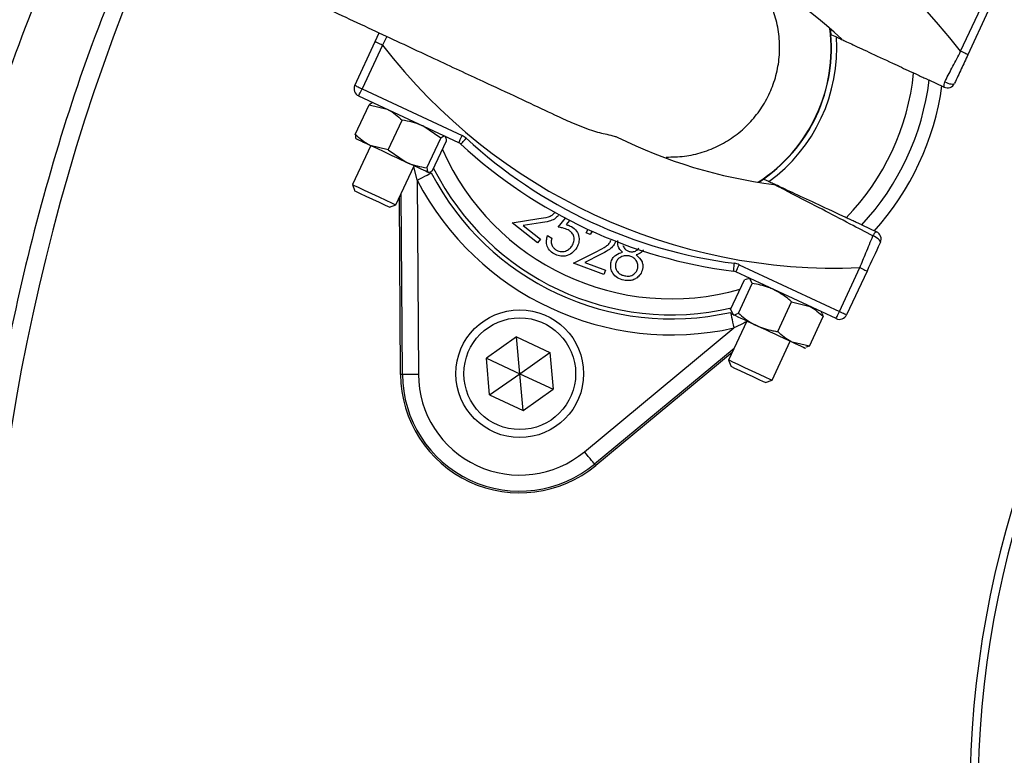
# Model space of a CAD drawing. Header units: millimetres. Extents: x 2629 to 4444, y 1692 to 5472.
# Tile 14 of 22: x 2918 to 3164, y 4553 to 4737. Entities that reach past the tile are written whole.
import ezdxf

# ---------------------------------------------------------------- set-up
doc = ezdxf.new("R2010")
doc.units = ezdxf.units.MM
doc.header["$LTSCALE"] = 2

msp = doc.modelspace()

# ---------------------------------------------------------------- linework, layer by layer
at = {"color": 7, "linetype": 'Continuous', "lineweight": 25}
for p, q in [((3153.48, 4729.05), (3158.59, 4740.01)), ((3160.41, 4739.17), (3155.29, 4728.2)), ((3006.76, 4731.48), (3007.78, 4733.65)), ((3120.8, 4734.71), (3120.95, 4733.29)), ((3001.65, 4720.51), (3006.76, 4731.48)), ((3008.58, 4730.63), (3003.46, 4719.67)), ((3149.3, 4720.07), (3145.6, 4721.79)), ((3003.46, 4719.67), (3028.55, 4707.97)), ((3001.77, 4708.2), (3005.24, 4715.65)), ((3027.71, 4706.15), (3002.62, 4717.85)), ((3005.24, 4715.65), (3009.75, 4714.53)), ((3006.24, 4716.16), (3006.13, 4716.15)), ((3010.04, 4704.35), (3013.51, 4711.79)), ((3023.2, 4707.27), (3018.73, 4710.34)), ((3001.95, 4707.19), (3002.02, 4707.1)), ((3019.72, 4699.83), (3023.2, 4707.27)), ((3021.15, 4699.17), (3024.62, 4706.61)), ((3024.46, 4707.58), (3024.37, 4707.71)), ((3005.64, 4705.41), (3001.09, 4695.65)), ((3010.04, 4704.35), (3005.52, 4705.47)), ((3010.04, 4704.35), (3014.5, 4701.28)), ((3011.96, 4690.58), (3016.52, 4700.34)), ((3020.14, 4698.65), (3020.31, 4698.66)), ((3017.27, 4696.75), (3017.59, 4648.11)), ((3104.04, 4697.04), (3102.86, 4696.24)), ((3001.09, 4695.65), (3001.68, 4694.02)), ((3001.68, 4694.01), (3001.68, 4694.02)), ((3013.59, 4648.08), (3013.3, 4693.43)), ((3013.13, 4648.08), (3012.85, 4692.47)), ((3010.33, 4689.98), (3011.96, 4690.58)), ((3041.12, 4686.1), (3047.75, 4687.12)), ((3047.46, 4681.07), (3041.12, 4686.1)), ((3048.18, 4686.05), (3043.86, 4685.39)), ((3052.58, 4684.99), (3054.46, 4687.22)), ((3055.48, 4686.69), (3054.59, 4685.62)), ((3043.86, 4685.39), (3048.18, 4681.97)), ((3059.59, 4683.57), (3060.17, 4684.47)), ((3060.67, 4683.17), (3059.59, 4683.57)), ((3061.15, 4683.97), (3060.67, 4683.17)), ((3128.7, 4685.54), (3132.39, 4683.82)), ((3048.18, 4681.97), (3047.46, 4681.07)), ((3049.97, 4682.87), (3051.04, 4682.26)), ((3056.45, 4675.97), (3062.46, 4678.99)), ((3063.21, 4678.11), (3059.29, 4676.14)), ((3059.29, 4676.14), (3064.47, 4674.2)), ((3064.07, 4673.12), (3056.45, 4675.97)), ((3064.47, 4674.2), (3064.07, 4673.12)), ((3122.25, 4662.07), (3097.16, 4673.77)), ((3098, 4675.58), (3123.09, 4663.88)), ((3123.09, 4663.88), (3128.21, 4674.85)), ((3130.02, 4674), (3124.91, 4663.04)), ((3095.83, 4664.34), (3099.3, 4671.78)), ((3100.23, 4672.06), (3099.3, 4671.78)), ((3100.5, 4672.21), (3100.22, 4672.19)), ((3101.25, 4670.87), (3100.66, 4672.14)), ((3097.78, 4663.43), (3101.25, 4670.87)), ((3107.66, 4658.82), (3111.13, 4666.27)), ((3111.13, 4666.27), (3115.47, 4665.23)), ((3095.83, 4664.34), (3096.43, 4663.07)), ((3099.9, 4661.46), (3095.34, 4651.69)), ((3096.1, 4663.39), (3096.27, 4663.15)), ((3115.59, 4655.13), (3119.06, 4662.57)), ((3118.78, 4663.53), (3118.62, 4663.76)), ((3118.68, 4663.46), (3119.06, 4662.57)), ((3059.2, 4628.7), (3096.66, 4659.73)), ((3042.19, 4657.47), (3034.62, 4652.18)), ((3042.19, 4657.47), (3050.56, 4653.57)), ((3042.99, 4648.27), (3042.19, 4657.47)), ((3106.22, 4646.62), (3110.77, 4656.39)), ((3096.68, 4654.55), (3061.75, 4625.62)), ((3115.59, 4655.13), (3111.25, 4656.16)), ((3114.4, 4654.7), (3114.7, 4654.72)), ((3115.59, 4655.13), (3114.68, 4654.89)), ((3035.43, 4642.97), (3034.62, 4652.18)), ((3034.62, 4652.18), (3042.99, 4648.27)), ((3042.99, 4648.27), (3050.56, 4653.57)), ((3050.56, 4653.57), (3051.36, 4644.37)), ((3096.23, 4653.59), (3062.04, 4625.27)), ((3095.34, 4651.69), (3095.94, 4650.06)), ((3013.59, 4648.08), (3013.13, 4648.08)), ((3035.43, 4642.97), (3042.99, 4648.27)), ((3042.99, 4648.27), (3051.36, 4644.37)), ((3043.8, 4639.07), (3042.99, 4648.27)), ((3104.59, 4646.03), (3106.22, 4646.62)), ((3043.8, 4639.07), (3051.36, 4644.37)), ((3035.43, 4642.97), (3043.8, 4639.07)), ((3061.75, 4625.62), (3062.04, 4625.27))]:
    msp.add_line(p, q, dxfattribs=at)
at = {"color": 8, "linetype": 'Continuous', "lineweight": 25}
for p, q in [((3009.68, 4732.77), (3008.58, 4730.63)), ((3017.27, 4696.75), (3016.47, 4700.23))]:
    msp.add_line(p, q, dxfattribs=at)
at = {"color": 7, "linetype": 'Continuous', "lineweight": 25, "flags": 128}
for points in [[(3120.95, 4733.29), (3121.12, 4733.21), (3122.34, 4732.64)], [(3006.76, 4731.48), (3006.8, 4731.46), (3006.9, 4731.41), (3007.07, 4731.34), (3007.29, 4731.23), (3007.57, 4731.1), (3007.88, 4730.96), (3008.22, 4730.8), (3008.58, 4730.63)], [(3155.29, 4728.2), (3155.26, 4728.22), (3155.16, 4728.26), (3154.99, 4728.34), (3154.76, 4728.45), (3154.49, 4728.58), (3154.17, 4728.72), (3153.83, 4728.88), (3153.48, 4729.05)], [(3149.52, 4721.43), (3149.91, 4721.23), (3150.31, 4721.07), (3150.71, 4720.94), (3151.07, 4720.87), (3151.4, 4720.83), (3151.66, 4720.85), (3151.85, 4720.92), (3151.95, 4721.04)], [(3001.65, 4720.51), (3001.68, 4720.5), (3001.79, 4720.45), (3001.95, 4720.37), (3002.18, 4720.26), (3002.45, 4720.14), (3002.77, 4719.99), (3003.11, 4719.83), (3003.46, 4719.67)], [(3002.62, 4717.85), (3002.63, 4717.89), (3002.68, 4717.99), (3002.76, 4718.16), (3002.86, 4718.39), (3002.99, 4718.66), (3003.14, 4718.97), (3003.3, 4719.31), (3003.46, 4719.67)], [(3005.52, 4705.47), (3004.64, 4705.88), (3003.86, 4706.24), (3003.21, 4706.55), (3002.69, 4706.79), (3002.31, 4706.96), (3002.09, 4707.07), (3002.02, 4707.1)], [(3027.71, 4706.15), (3027.72, 4706.19), (3027.77, 4706.29), (3027.85, 4706.46), (3027.96, 4706.69), (3028.08, 4706.96), (3028.23, 4707.27), (3028.39, 4707.61), (3028.55, 4707.97)], [(3028.22, 4705.81), (3028.25, 4705.84), (3028.33, 4705.92), (3028.45, 4706.06), (3028.62, 4706.24), (3028.83, 4706.46), (3029.06, 4706.71), (3029.32, 4706.99), (3029.58, 4707.28)], [(3014.5, 4701.28), (3013.38, 4701.8), (3012.21, 4702.35), (3011.03, 4702.9), (3009.85, 4703.45), (3008.69, 4703.99), (3007.57, 4704.51), (3006.51, 4705.01), (3005.52, 4705.47)], [(3020.06, 4698.69), (3019.82, 4698.8), (3019.43, 4698.98), (3018.9, 4699.23), (3018.24, 4699.54), (3017.45, 4699.9), (3016.56, 4700.32), (3015.57, 4700.78), (3014.5, 4701.28)], [(3017.27, 4696.75), (3017.96, 4697.11), (3018.62, 4697.45), (3019.23, 4697.77), (3019.76, 4698.05), (3020.2, 4698.27), (3020.54, 4698.45), (3020.74, 4698.56), (3020.82, 4698.6)], [(3020.14, 4698.65), (3020.14, 4698.65), (3020.06, 4698.69)], [(3105.43, 4696.39), (3104.22, 4696.96), (3104.04, 4697.04)], [(3001.09, 4695.65), (3001.09, 4695.64), (3001.49, 4695.46), (3002.5, 4694.99), (3004, 4694.29), (3005.79, 4693.45), (3007.68, 4692.57), (3009.43, 4691.76), (3010.83, 4691.11), (3011.71, 4690.7), (3011.96, 4690.58)], [(3010.33, 4689.98), (3010.07, 4690.11), (3009.18, 4690.52), (3007.82, 4691.15), (3006.18, 4691.92), (3004.51, 4692.7), (3003.07, 4693.37), (3002.08, 4693.83), (3001.68, 4694.01)], [(3133.36, 4681.16), (3133.38, 4681.32), (3133.31, 4681.51), (3133.16, 4681.72), (3132.93, 4681.95), (3132.63, 4682.18), (3132.28, 4682.4), (3131.9, 4682.61), (3131.49, 4682.78)], [(3096.56, 4673.94), (3096.57, 4673.98), (3096.58, 4674.09), (3096.61, 4674.28), (3096.64, 4674.52), (3096.67, 4674.82), (3096.72, 4675.17), (3096.76, 4675.54), (3096.81, 4675.93)], [(3097.16, 4673.77), (3097.17, 4673.8), (3097.22, 4673.91), (3097.3, 4674.07), (3097.41, 4674.3), (3097.53, 4674.57), (3097.68, 4674.89), (3097.84, 4675.23), (3098, 4675.58)], [(3128.21, 4674.85), (3128.56, 4674.68), (3128.9, 4674.52), (3129.21, 4674.38), (3129.49, 4674.25), (3129.71, 4674.14), (3129.88, 4674.07), (3129.99, 4674.02), (3130.02, 4674)], [(3122.25, 4662.07), (3122.27, 4662.1), (3122.31, 4662.21), (3122.39, 4662.37), (3122.5, 4662.6), (3122.62, 4662.87), (3122.77, 4663.19), (3122.93, 4663.53), (3123.09, 4663.88)], [(3123.09, 4663.88), (3123.45, 4663.72), (3123.79, 4663.56), (3124.1, 4663.41), (3124.38, 4663.28), (3124.6, 4663.18), (3124.77, 4663.1), (3124.87, 4663.05), (3124.91, 4663.04)], [(3095.79, 4663.64), (3095.81, 4663.55), (3095.86, 4663.32), (3095.95, 4662.96), (3096.05, 4662.47), (3096.18, 4661.88), (3096.33, 4661.21), (3096.5, 4660.49), (3096.66, 4659.73)], [(3096.43, 4663.07), (3096.29, 4663.14), (3096.27, 4663.15)], [(3102.34, 4660.32), (3101.25, 4660.83), (3100.23, 4661.3), (3099.3, 4661.74), (3098.47, 4662.13), (3097.75, 4662.46), (3097.17, 4662.73), (3096.73, 4662.94), (3096.43, 4663.07)], [(3111.25, 4656.16), (3110.3, 4656.61), (3109.27, 4657.09), (3108.17, 4657.6), (3107.02, 4658.14), (3105.85, 4658.68), (3104.66, 4659.24), (3103.49, 4659.78), (3102.34, 4660.32)], [(3114.4, 4654.7), (3114.37, 4654.71), (3114.21, 4654.79), (3113.89, 4654.93), (3113.43, 4655.15), (3112.82, 4655.43), (3112.09, 4655.77), (3111.25, 4656.16)], [(3095.34, 4651.69), (3095.51, 4651.62), (3096.28, 4651.26), (3097.6, 4650.64), (3099.3, 4649.85), (3101.18, 4648.98), (3103.01, 4648.12), (3104.57, 4647.39), (3105.68, 4646.88), (3106.19, 4646.64), (3106.22, 4646.62)], [(3104.59, 4646.03), (3104.57, 4646.04), (3104.07, 4646.27), (3102.99, 4646.77), (3101.5, 4647.47), (3099.82, 4648.25), (3098.21, 4649), (3096.91, 4649.61), (3096.12, 4649.98), (3095.94, 4650.06)], [(3017.59, 4648.11), (3016.82, 4648.1), (3016.07, 4648.1), (3015.39, 4648.09), (3014.78, 4648.09), (3014.29, 4648.09), (3013.91, 4648.08), (3013.68, 4648.08), (3013.59, 4648.08)], [(3061.75, 4625.62), (3061.69, 4625.69), (3061.54, 4625.87), (3061.3, 4626.16), (3060.99, 4626.55), (3060.6, 4627.01), (3060.16, 4627.54), (3059.69, 4628.11), (3059.2, 4628.7)]]:
    msp.add_lwpolyline(points, dxfattribs=at)
at = {"color": 7, "linetype": 'Continuous', "lineweight": 25}
for radius in [16, 14]:
    msp.add_circle((3042.99, 4648.27), radius, dxfattribs=at)
for centre, radius, start, end in [((3405.79, 4542.34), 693, 1.57108, 178.42892), ((3405.79, 4542.34), 250, 99.2069, 180), ((3039.89, 4641.63), 143.33, 37.5829, 92.4171), ((3405.79, 4542.34), 248, 99.2818, 180), ((3434.94, 4551.54), 526, 156.6871, 206.8749), ((3039.89, 4641.63), 123.33, 47.1997, 66.3645), ((3081.03, 4729.84), 40, 302.9043, 7.0957), ((3122.16, 4818.05), 143.33, 217.5829, 272.4171), ((3081.03, 4729.84), 41.4, 306.1144, 3.8856), ((3081.03, 4729.84), 60.99, 315.8562, 354.1438), ((3081.03, 4729.84), 65.07, 317.0993, 352.9007), ((3150.99, 4720.49), 1.75, 147.6637, 193.9529), ((3150.14, 4721.89), 2, 245, 335), ((3003.46, 4719.67), 2, 155, 245), ((3081.03, 4729.84), 68.42, 317.9236, 352.0712), ((3026.86, 4704.34), 2, 47.1997, 65), ((3112.02, 4796.3), 123.33, 227.1997, 262.8003), ((3026.86, 4704.34), 4, 47.1997, 65), ((3112.02, 4796.3), 121.33, 227.1997, 262.8003), ((3122.16, 4818.05), 123.33, 243.6355, 262.8003), ((3081.03, 4729.84), 67.83, 207.427, 282.573), ((3081.03, 4729.84), 71.83, 207.427, 282.573), ((3133.16, 4682.25), 1.75, 116.0463, 162.336), ((3131.55, 4682.01), 2, 335, 65), ((3096.31, 4671.96), 2, 65, 82.8003), ((3096.31, 4671.96), 4, 65, 82.8003), ((3123.09, 4663.88), 2, 245, 335), ((3042.99, 4648.27), 29.86, 180.3695, 309.6305), ((3042.99, 4648.27), 29.41, 180.3695, 309.6305), ((3042.99, 4648.27), 25.41, 180.3695, 309.6305)]:
    msp.add_arc(centre, radius, start, end, dxfattribs=at)
at = {"color": 8, "linetype": 'Continuous', "lineweight": 25}
for radius, start, end in [(40.07, 303.0133, 6.9867), (62.81, 203.8808, 285.8669), (66.81, 206.8106, 282.962)]:
    msp.add_arc((3081.03, 4729.84), radius, start, end, dxfattribs=at)
at = {"color": 7, "linetype": 'Continuous', "lineweight": 25}
for points, knots in [([(3405.17, 5467.22), (3364.23, 5462.98), (3323.48, 5456), (3263.09, 5441.4), (3243.09, 5435.85), (3203.39, 5423.36), (3183.73, 5416.41), (3125.85, 5393.48), (3088.57, 5375.43), (3017.16, 5334.23), (2983.05, 5311.08), (2918.44, 5259.97), (2887.93, 5231.99), (2831.16, 5171.7), (2804.91, 5139.43), (2757.48, 5071.38), (2736.29, 5035.61), (2699.39, 4961.58), (2683.71, 4923.35), (2658.11, 4845.1), (2648.17, 4805.07), (2634.17, 4723.72), (2630.12, 4682.42), (2628.87, 4630.43), (2628.8, 4620), (2629.12, 4599.17), (2629.5, 4588.79), (2631.31, 4557.75), (2633.4, 4537.2), (2642.25, 4476.14), (2651.57, 4436.22), (2689.14, 4320.05), (2727.03, 4247.37), (2801.42, 4149.74), (2829.11, 4119.12), (2889.36, 4062.89), (2921.94, 4037.3), (2956.47, 4014.74)], [0, 0, 0, 0, 0.0625, 0.0625, 0.09375, 0.09375, 0.125, 0.125, 0.1875, 0.1875, 0.25, 0.25, 0.3125, 0.3125, 0.375, 0.375, 0.4375, 0.4375, 0.5, 0.5, 0.5625, 0.5625, 0.625, 0.625, 0.640625, 0.640625, 0.65625, 0.65625, 0.6875, 0.6875, 0.75, 0.75, 0.875, 0.875, 0.9375, 0.9375, 1, 1, 1, 1]), ([(3405.27, 5466.18), (3389.08, 5464.25), (3359.84, 5460.78), (3317.91, 5453.15), (3279.41, 5444.59), (3241.3, 5434.33), (3203.69, 5422.43), (3168.78, 5409.63), (3136.54, 5396.22), (3106.86, 5382.52), (3077.74, 5367.68), (3049.21, 5351.74), (3021.32, 5334.7), (2994.1, 5316.61), (2967.6, 5297.47), (2941.87, 5277.32), (2913.29, 5253.12), (2882.4, 5224.33), (2849.84, 5190.45), (2819.22, 5154.85), (2790.66, 5117.64), (2764.22, 5078.93), (2739.95, 5038.82), (2717.95, 4997.43), (2698.26, 4954.89), (2680.94, 4911.33), (2666.08, 4866.87), (2653.71, 4821.65), (2644.67, 4779.68), (2638.33, 4741.23), (2633.7, 4703.5), (2630.55, 4662.61), (2629.49, 4618.64), (2630.89, 4575.96), (2634.68, 4534.73), (2640.54, 4495.04), (2648.6, 4455.73), (2658.82, 4416.94), (2671.16, 4378.76), (2685.56, 4341.41), (2701.99, 4304.98), (2720.37, 4269.59), (2740.68, 4235.27), (2762.87, 4202.14), (2786.85, 4170.28), (2812.18, 4140.21), (2838.71, 4111.96), (2866.29, 4085.48), (2895.28, 4060.53), (2922.9, 4038.89), (2941.36, 4026.36), (2949.28, 4020.99)], [0, 0, 0, 0, 0.024886, 0.044924, 0.064991, 0.085066, 0.105129, 0.125163, 0.141782, 0.158408, 0.175027, 0.191645, 0.20827, 0.224889, 0.241508, 0.258134, 0.274753, 0.298636, 0.322538, 0.346421, 0.370247, 0.394092, 0.417918, 0.441744, 0.465588, 0.489413, 0.513239, 0.537084, 0.56091, 0.578723, 0.596537, 0.618897, 0.641273, 0.663628, 0.684019, 0.704427, 0.724819, 0.74521, 0.765617, 0.786008, 0.806277, 0.826562, 0.846831, 0.867099, 0.887383, 0.907651, 0.927056, 0.946502, 0.96596, 0.985404, 1, 1, 1, 1]), ([(2918.86, 4049.3), (2915.96, 4051.42), (2902.17, 4061.51), (2878.88, 4081.42), (2849.12, 4108.96), (2821.05, 4138.24), (2794.67, 4168.96), (2770.1, 4201.05), (2747.43, 4234.48), (2726.69, 4269.19), (2707.9, 4305.06), (2691.13, 4341.92), (2676.47, 4379.6), (2664, 4417.92), (2653.8, 4456.82), (2645.84, 4496.23), (2640.06, 4536.08), (2636.44, 4576.18), (2634.96, 4616.37), (2635.64, 4656.81), (2638.41, 4697.45), (2643.17, 4738.25), (2649.92, 4778.81), (2658.62, 4819), (2669.25, 4858.68), (2682.42, 4899.71), (2698.52, 4941.94), (2717.86, 4985.16), (2739.6, 5027.3), (2763.66, 5068.16), (2789.91, 5107.56), (2818.29, 5145.34), (2848.8, 5181.41), (2881.32, 5215.76), (2915.75, 5248.3), (2951.93, 5278.88), (2989.71, 5307.35), (3028.82, 5333.49), (3069.17, 5357.26), (3110.6, 5378.69), (3152.18, 5397.37), (3193.75, 5413.42), (3235.11, 5427.04), (3277.15, 5438.65), (3319.69, 5448.19), (3362.58, 5455.84), (3391.4, 5459.24), (3405.79, 5460.94)], [0, 0, 0, 0, 0.005629, 0.026809, 0.048024, 0.06924, 0.090423, 0.111538, 0.132619, 0.153767, 0.174949, 0.196132, 0.217281, 0.238362, 0.259327, 0.280352, 0.301412, 0.322477, 0.343513, 0.364485, 0.385918, 0.407402, 0.428911, 0.450421, 0.471904, 0.493337, 0.518022, 0.542785, 0.567587, 0.592389, 0.617152, 0.641836, 0.6665, 0.691241, 0.716021, 0.740801, 0.765541, 0.790204, 0.814584, 0.838982, 0.863362, 0.886087, 0.908864, 0.931671, 0.954482, 0.977268, 1, 1, 1, 1]), ([(3283.79, 3989.48), (3261.76, 3994.36), (3240.17, 4000.52), (3208.42, 4011.66), (3197.94, 4015.68), (3182.38, 4022.21), (3177.22, 4024.46), (3166.96, 4029.13), (3161.87, 4031.54), (3136.66, 4043.92), (3117.26, 4054.94), (3079.93, 4079.13), (3062, 4092.31), (3036.23, 4113.72), (3027.82, 4121.13), (3015.5, 4132.66), (3011.43, 4136.58), (3003.45, 4144.51), (2999.53, 4148.52), (2980.26, 4168.85), (2965.91, 4185.91), (2939.32, 4221.56), (2927.08, 4240.16), (2913.11, 4264.39), (2910.39, 4269.29), (2905.07, 4279.18), (2902.48, 4284.18), (2894.92, 4299.31), (2890.21, 4309.5), (2877.02, 4340.34), (2869.5, 4361.29), (2856.95, 4403.96), (2851.92, 4425.68), (2847.24, 4453.32), (2846.39, 4458.87), (2845.22, 4467.24), (2844.86, 4470.03), (2844.16, 4475.63), (2843.84, 4478.42), (2842.32, 4492.41), (2841.44, 4503.61), (2839.8, 4537.24), (2840.04, 4559.68), (2842.02, 4587.79), (2842.51, 4593.41), (2843.63, 4604.59), (2844.28, 4610.17), (2846.46, 4626.83), (2848.24, 4637.85), (2854.53, 4670.69), (2860, 4692.27), (2870.14, 4724.17), (2873.83, 4734.72), (2879.87, 4750.43), (2881.96, 4755.65), (2886.32, 4766.04), (2888.57, 4771.21), (2900.22, 4796.85), (2910.73, 4816.75), (2922.44, 4836.03)], [0, 0, 0, 0, 0.0625, 0.0625, 0.09375, 0.09375, 0.109375, 0.109375, 0.125, 0.125, 0.1875, 0.1875, 0.25, 0.25, 0.28125, 0.28125, 0.296875, 0.296875, 0.3125, 0.3125, 0.375, 0.375, 0.4375, 0.4375, 0.453125, 0.453125, 0.46875, 0.46875, 0.5, 0.5, 0.5625, 0.5625, 0.625, 0.625, 0.640625, 0.640625, 0.648437, 0.648437, 0.65625, 0.65625, 0.6875, 0.6875, 0.75, 0.75, 0.765625, 0.765625, 0.78125, 0.78125, 0.8125, 0.8125, 0.875, 0.875, 0.90625, 0.90625, 0.921875, 0.921875, 0.9375, 0.9375, 1, 1, 1, 1]), ([(2927.56, 4832.92), (2924.17, 4827.22), (2917.41, 4815.82), (2908.02, 4798.24), (2899.21, 4780.34), (2889.7, 4759.11), (2879.93, 4734.43), (2870.45, 4706.17), (2862.42, 4677.19), (2855.91, 4647.55), (2850.98, 4617.35), (2847.76, 4587.44), (2846.17, 4557.94), (2846.12, 4528.82), (2847.58, 4499.63), (2850.64, 4469.88), (2855.4, 4439.75), (2861.93, 4409.37), (2870.22, 4379.1), (2880.3, 4349.06), (2892.18, 4319.37), (2905.6, 4290.67), (2920.48, 4263.04), (2936.7, 4236.53), (2954.54, 4210.72), (2973.99, 4185.71), (2995.02, 4161.62), (3017.19, 4138.98), (3040.37, 4117.83), (3064.46, 4098.19), (3089.83, 4079.69), (3116.52, 4062.65), (3136.64, 4050.85), (3148, 4045.3), (3149.78, 4044.44)], [0, 0, 0, 0, 0.021642, 0.043284, 0.065035, 0.086787, 0.11921, 0.151655, 0.184077, 0.217365, 0.250679, 0.283967, 0.31553, 0.347092, 0.379001, 0.410909, 0.444709, 0.478535, 0.512336, 0.547119, 0.58193, 0.616713, 0.650512, 0.684338, 0.718137, 0.752918, 0.787726, 0.822507, 0.856312, 0.890142, 0.923947, 0.958735, 0.993552, 1, 1, 1, 1]), ([(2923.56, 4774.26), (2920.22, 4766.85), (2912.17, 4749.03), (2901.73, 4719.95), (2891.66, 4686.13), (2883.77, 4650.55), (2878.21, 4613.31), (2875.27, 4575.75), (2874.96, 4538.13), (2877.29, 4500.8), (2882.26, 4463.89), (2889.73, 4427.48), (2899.67, 4391.59), (2912.1, 4356.48), (2924.97, 4326.2), (2934.51, 4308.08), (2938.26, 4300.95)], [0, 0, 0, 0, 0.049519, 0.119096, 0.188479, 0.26507, 0.341929, 0.418881, 0.495743, 0.572336, 0.647905, 0.72373, 0.799637, 0.875454, 0.951017, 1, 1, 1, 1]), ([(2927.46, 4771.1), (2933.45, 4768.31), (2945.32, 4762.78), (2962.79, 4754.63), (2979.62, 4746.79), (2995.61, 4739.33), (3010.52, 4732.38), (3024.07, 4726.05), (3035.54, 4720.71), (3044.8, 4716.39), (3051.55, 4713.24), (3054.6, 4711.82), (3055.93, 4711.2)], [0, 0, 0, 0, 0.113512, 0.2252, 0.335105, 0.443266, 0.549589, 0.654173, 0.757142, 0.845616, 0.932496, 1, 1, 1, 1]), ([(2945.85, 4304.49), (2944.32, 4307.24), (2936.83, 4320.74), (2925.65, 4346.09), (2912.49, 4380.39), (2901.94, 4415.56), (2893.82, 4451.31), (2888.24, 4487.52), (2885.2, 4524), (2884.72, 4560.6), (2886.8, 4597.15), (2891.44, 4633.48), (2898.59, 4669.43), (2908.3, 4704.8), (2919.68, 4737.94), (2928.97, 4758.77), (2933.26, 4768.4)], [0, 0, 0, 0, 0.019508, 0.095754, 0.171998, 0.248244, 0.324488, 0.400734, 0.476978, 0.553224, 0.629468, 0.705714, 0.781958, 0.858204, 0.934448, 1, 1, 1, 1]), ([(2948.02, 4761.52), (2943.55, 4750.69), (2934.56, 4728.85), (2923.86, 4694.94), (2915.31, 4660.19), (2909.14, 4624.87), (2905.33, 4589.18), (2903.91, 4553.36), (2904.89, 4517.56), (2908.35, 4481.92), (2914.21, 4446.52), (2922.4, 4411.55), (2932.93, 4377.26), (2945.55, 4343.75), (2955.84, 4322.28), (2960.99, 4311.55)], [0, 0, 0, 0, 0.075598, 0.152409, 0.229292, 0.306438, 0.383673, 0.46082, 0.537704, 0.61464, 0.691838, 0.769125, 0.846324, 0.923262, 1, 1, 1, 1]), ([(3079.7, 4702.56), (3081.23, 4702.58), (3084.28, 4702.62), (3088.81, 4703.66), (3093.1, 4705.39), (3097.08, 4707.85), (3100.56, 4710.92), (3103.5, 4714.56), (3105.76, 4718.6), (3107.33, 4723), (3108.13, 4727.57), (3108.15, 4732.24), (3107.4, 4736.81), (3105.86, 4741.22), (3103.79, 4745.12), (3101.94, 4747.31), (3101.1, 4748.3)], [0, 0, 0, 0, 0.071324, 0.1427, 0.216148, 0.287488, 0.360898, 0.4322, 0.50557, 0.576847, 0.650192, 0.72147, 0.794814, 0.866117, 0.939485, 1, 1, 1, 1]), ([(3122.34, 4732.64), (3122.34, 4732.64), (3122.38, 4732.63), (3123.12, 4732.28), (3125.97, 4730.95), (3130.45, 4728.86), (3135.7, 4726.41), (3139.65, 4724.57), (3141.42, 4723.75), (3141.7, 4723.62)], [0, 0, 0, 0, 0.003003, 0.191332, 0.379875, 0.586723, 0.815645, 0.971347, 1, 1, 1, 1]), ([(3149.52, 4721.43), (3149.57, 4721.54), (3150.23, 4722.79), (3151.54, 4725.31), (3152.83, 4727.79), (3153.48, 4729.05)], [0, 0, 0, 0, 0.043868, 0.514838, 1, 1, 1, 1]), ([(3155.29, 4728.2), (3154.73, 4727), (3153.59, 4724.56), (3152.51, 4722.22), (3151.95, 4721.04)], [0, 0, 0, 0, 0.4922529, 1, 1, 1, 1]), ([(3141.7, 4723.62), (3141.93, 4723.51), (3142.61, 4723.19), (3143.71, 4722.68), (3144.76, 4722.19), (3145.35, 4721.91), (3145.57, 4721.81), (3145.59, 4721.8), (3145.6, 4721.8)], [0, 0, 0, 0, 0.1181495, 0.3512576, 0.5789765, 0.7958106, 0.923618, 1, 1, 1, 1]), ([(3006.13, 4716.15), (3006.13, 4716.15), (3005.92, 4716.18), (3005.58, 4715.91), (3005.24, 4715.65)], [0, 0, 0, 0, 0.013112, 1, 1, 1, 1]), ([(3009.75, 4714.53), (3009.85, 4714.48), (3011.24, 4713.82), (3012.41, 4712.77), (3013.51, 4711.79)], [0, 0, 0, 0, 0.0702, 1, 1, 1, 1]), ([(3018.73, 4710.34), (3018.61, 4710.39), (3016.97, 4711.15), (3015.18, 4711.48), (3013.51, 4711.79)], [0, 0, 0, 0, 0.070212, 1, 1, 1, 1]), ([(3055.94, 4711.21), (3057.65, 4710.5), (3060.81, 4709.19), (3064.53, 4708.31), (3066.67, 4707.82), (3067.18, 4707.63), (3067.39, 4707.55)], [0, 0, 0, 0, 0.355523, 0.659233, 0.862028, 1, 1, 1, 1]), ([(3005.52, 4705.47), (3005.43, 4705.51), (3004.04, 4706.17), (3002.86, 4707.23), (3001.77, 4708.2)], [0, 0, 0, 0, 0.070221, 1, 1, 1, 1]), ([(3001.77, 4708.2), (3001.78, 4707.77), (3001.79, 4707.33), (3001.95, 4707.19), (3001.95, 4707.19)], [0, 0, 0, 0, 0.986888, 1, 1, 1, 1]), ([(3024.28, 4707.75), (3024.22, 4707.77), (3023.96, 4707.84), (3023.53, 4707.52), (3023.2, 4707.27)], [0, 0, 0, 0, 0.244378, 1, 1, 1, 1]), ([(3024.62, 4706.61), (3024.62, 4706.74), (3024.61, 4707.2), (3024.48, 4707.39), (3024.38, 4707.52)], [0, 0, 0, 0, 0.296704, 1, 1, 1, 1]), ([(3014.5, 4701.28), (3014.62, 4701.23), (3016.26, 4700.47), (3018.06, 4700.14), (3019.72, 4699.83)], [0, 0, 0, 0, 0.070194, 1, 1, 1, 1]), ([(3019.72, 4699.83), (3019.75, 4699.42), (3019.78, 4698.88), (3020, 4698.73), (3020.06, 4698.69)], [0, 0, 0, 0, 0.7556218, 1, 1, 1, 1]), ([(3021.15, 4699.17), (3020.92, 4698.97), (3020.7, 4698.82), (3020.33, 4698.65), (3020.18, 4698.63), (3020.06, 4698.69)], [0, 0, 0, 0, 0.5, 0.5, 1, 1, 1, 1]), ([(3124.79, 4687.36), (3124.5, 4687.5), (3121.9, 4688.71), (3117, 4691), (3112.04, 4693.31), (3108.9, 4694.77), (3107.12, 4695.61), (3105.93, 4696.16), (3105.49, 4696.36), (3105.44, 4696.39), (3105.43, 4696.39)], [0, 0, 0, 0, 0.030043, 0.270728, 0.511424, 0.629015, 0.750639, 0.858084, 0.969501, 1, 1, 1, 1]), ([(3131.49, 4682.78), (3129.59, 4683.78), (3125.23, 4686.08), (3118.62, 4689.53), (3112.63, 4692.64), (3108.75, 4694.64), (3106.97, 4695.56), (3106.79, 4695.65), (3106.71, 4695.69)], [0, 0, 0, 0, 0.188573, 0.431985, 0.681104, 0.843203, 0.930549, 1, 1, 1, 1]), ([(3047.75, 4687.12), (3048.56, 4687.24), (3049.7, 4687.41), (3051.11, 4687.94), (3051.57, 4688.42), (3051.79, 4688.66)], [0, 0, 0, 0, 0.560641, 0.780422, 1, 1, 1, 1]), ([(3052.72, 4687.95), (3052.39, 4687.61), (3051.72, 4686.93), (3050.1, 4686.38), (3048.91, 4686.18), (3048.18, 4686.05)], [0, 0, 0, 0, 0.279318, 0.559188, 1, 1, 1, 1]), ([(3128.69, 4685.55), (3128.68, 4685.55), (3128.65, 4685.56), (3128.34, 4685.71), (3127.6, 4686.05), (3126.56, 4686.54), (3125.57, 4687), (3124.97, 4687.28), (3124.79, 4687.36)], [0, 0, 0, 0, 0.076374, 0.279463, 0.482349, 0.690795, 0.909635, 1, 1, 1, 1]), ([(3055.13, 4684.29), (3054.67, 4684.48), (3053.85, 4684.83), (3052.97, 4684.94), (3052.58, 4684.99)], [0, 0, 0, 0, 0.559296, 1, 1, 1, 1]), ([(3054.59, 4685.62), (3054.85, 4685.56), (3055.31, 4685.44), (3055.74, 4685.22), (3055.92, 4685.13)], [0, 0, 0, 0, 0.560067, 1, 1, 1, 1]), ([(3056.23, 4680.53), (3056.4, 4680.91), (3056.74, 4681.67), (3056.54, 4682.86), (3055.95, 4683.76), (3055.4, 4684.11), (3055.13, 4684.29)], [0, 0, 0, 0, 0.279871, 0.558964, 0.779184, 1, 1, 1, 1]), ([(3055.92, 4685.13), (3056.39, 4684.79), (3057.32, 4684.13), (3057.89, 4682.58), (3057.86, 4681.1), (3057.47, 4680.29), (3057.28, 4679.88)], [0, 0, 0, 0, 0.279665, 0.5590633, 0.7793005, 1, 1, 1, 1]), ([(3051.58, 4678.28), (3051.16, 4678.57), (3050.34, 4679.14), (3049.74, 4680.45), (3049.62, 4681.74), (3049.85, 4682.49), (3049.97, 4682.87)], [0, 0, 0, 0, 0.279821, 0.559316, 0.779552, 1, 1, 1, 1]), ([(3051.04, 4682.26), (3050.96, 4681.94), (3050.79, 4681.29), (3051.05, 4680.37), (3051.54, 4679.66), (3051.97, 4679.37), (3052.19, 4679.22)], [0, 0, 0, 0, 0.28008, 0.55923, 0.779652, 1, 1, 1, 1]), ([(3062.46, 4678.99), (3063.21, 4679.36), (3064.24, 4679.87), (3065.42, 4680.81), (3065.71, 4681.41), (3065.85, 4681.7)], [0, 0, 0, 0, 0.560684, 0.780442, 1, 1, 1, 1]), ([(3066.95, 4681.32), (3066.74, 4680.89), (3066.32, 4680.03), (3064.94, 4679.01), (3063.86, 4678.45), (3063.21, 4678.11)], [0, 0, 0, 0, 0.279303, 0.559168, 1, 1, 1, 1]), ([(3068.76, 4678.74), (3068.3, 4679.19), (3067.49, 4679.99), (3067.54, 4681.11), (3067.56, 4681.61)], [0, 0, 0, 0, 0.5599946, 1, 1, 1, 1]), ([(3128.21, 4674.85), (3128.72, 4676.09), (3129.85, 4678.79), (3130.92, 4681.38), (3131.49, 4682.78)], [0, 0, 0, 0, 0.458113, 1, 1, 1, 1]), ([(3133.36, 4681.16), (3133.31, 4681.06), (3132.25, 4678.78), (3131.11, 4676.34), (3130.02, 4674)], [0, 0, 0, 0, 0.044002, 1, 1, 1, 1]), ([(3057.28, 4679.88), (3056.91, 4679.38), (3056.18, 4678.37), (3054.53, 4677.65), (3052.9, 4677.66), (3052.02, 4678.08), (3051.58, 4678.28)], [0, 0, 0, 0, 0.279841, 0.559271, 0.779421, 1, 1, 1, 1]), ([(3052.19, 4679.22), (3052.61, 4679.05), (3053.44, 4678.73), (3054.69, 4679.03), (3055.65, 4679.66), (3056.04, 4680.24), (3056.23, 4680.53)], [0, 0, 0, 0, 0.279012, 0.55885, 0.779272, 1, 1, 1, 1]), ([(3065.83, 4676.05), (3065.95, 4676.43), (3066.18, 4677.18), (3067.2, 4678.23), (3068.16, 4678.55), (3068.76, 4678.74)], [0, 0, 0, 0, 0.280121, 0.560014, 1, 1, 1, 1]), ([(3068.81, 4680.41), (3068.95, 4680.12), (3069.21, 4679.61), (3069.86, 4679.07), (3070.34, 4678.92), (3070.58, 4678.85)], [0, 0, 0, 0, 0.388578, 0.694298, 1, 1, 1, 1]), ([(3070.58, 4678.85), (3070.9, 4678.83), (3071.53, 4678.78), (3072.34, 4679.13), (3072.68, 4679.53), (3072.81, 4679.69)], [0, 0, 0, 0, 0.377889, 0.755956, 1, 1, 1, 1]), ([(3073.97, 4679.26), (3073.81, 4679.05), (3073.35, 4678.46), (3072.64, 4678.2), (3072.18, 4678.03)], [0, 0, 0, 0, 0.360305, 1, 1, 1, 1]), ([(3070.38, 4677.79), (3069.97, 4677.84), (3069.15, 4677.92), (3068.09, 4677.43), (3067.3, 4676.7), (3067.1, 4676.08), (3067, 4675.77)], [0, 0, 0, 0, 0.279979, 0.55972, 0.779978, 1, 1, 1, 1]), ([(3072.59, 4674.74), (3072.61, 4675.13), (3072.65, 4675.92), (3072.04, 4676.87), (3071.27, 4677.54), (3070.68, 4677.71), (3070.38, 4677.79)], [0, 0, 0, 0, 0.278783, 0.558889, 0.779355, 1, 1, 1, 1]), ([(3072.18, 4678.03), (3072.76, 4677.51), (3073.57, 4676.78), (3073.88, 4675.42), (3073.81, 4674.82), (3073.77, 4674.52)], [0, 0, 0, 0, 0.558018, 0.778944, 1, 1, 1, 1]), ([(3069.05, 4671.69), (3068.49, 4671.84), (3067.39, 4672.14), (3066.27, 4673.33), (3065.72, 4674.71), (3065.8, 4675.61), (3065.83, 4676.05)], [0, 0, 0, 0, 0.28063, 0.559406, 0.779895, 1, 1, 1, 1]), ([(3067, 4675.77), (3066.98, 4675.38), (3066.94, 4674.59), (3067.56, 4673.62), (3068.39, 4673.04), (3068.99, 4672.87), (3069.29, 4672.79)], [0, 0, 0, 0, 0.279152, 0.558302, 0.778981, 1, 1, 1, 1]), ([(3069.29, 4672.79), (3069.69, 4672.74), (3070.49, 4672.64), (3071.55, 4673.1), (3072.31, 4673.83), (3072.5, 4674.44), (3072.59, 4674.74)], [0, 0, 0, 0, 0.280357, 0.559589, 0.779861, 1, 1, 1, 1]), ([(3073.77, 4674.52), (3073.62, 4674.04), (3073.36, 4673.18), (3072.69, 4672.58), (3072.4, 4672.32)], [0, 0, 0, 0, 0.559349, 1, 1, 1, 1]), ([(3072.4, 4672.32), (3072.12, 4672.14), (3071.57, 4671.78), (3070.4, 4671.51), (3069.56, 4671.62), (3069.05, 4671.69)], [0, 0, 0, 0, 0.280077, 0.560204, 1, 1, 1, 1]), ([(3106.57, 4669.38), (3106.16, 4669.56), (3104.47, 4670.3), (3102.64, 4670.63), (3101.25, 4670.87)], [0, 0, 0, 0, 0.244372, 1, 1, 1, 1]), ([(3111.13, 4666.27), (3110.82, 4666.55), (3109.43, 4667.77), (3107.82, 4668.68), (3106.57, 4669.38)], [0, 0, 0, 0, 0.2269028, 1, 1, 1, 1]), ([(3115.47, 4665.23), (3115.57, 4665.18), (3116.9, 4664.55), (3118.02, 4663.52), (3119.06, 4662.57)], [0, 0, 0, 0, 0.070195, 1, 1, 1, 1]), ([(3096.43, 4663.07), (3096.45, 4663.06), (3096.79, 4662.92), (3097.3, 4663.19), (3097.78, 4663.43)], [0, 0, 0, 0, 0.0702277, 1, 1, 1, 1]), ([(3097.78, 4663.43), (3098.86, 4662.53), (3100.29, 4661.34), (3101.94, 4660.52), (3102.34, 4660.32)], [0, 0, 0, 0, 0.755628, 1, 1, 1, 1]), ([(3102.34, 4660.32), (3103.68, 4659.81), (3105.41, 4659.16), (3107.25, 4658.89), (3107.66, 4658.82)], [0, 0, 0, 0, 0.773097, 1, 1, 1, 1]), ([(3111.25, 4656.16), (3111.15, 4656.21), (3109.82, 4656.85), (3108.7, 4657.87), (3107.66, 4658.82)], [0, 0, 0, 0, 0.070198, 1, 1, 1, 1])]:
    msp.add_open_spline(points, degree=3, knots=knots, dxfattribs=at)
at = {"color": 8, "linetype": 'Continuous', "lineweight": 25}
for points, knots in [([(2859.16, 4116.39), (2851.64, 4123.63), (2835.11, 4139.55), (2811.28, 4165.82), (2787.47, 4194.74), (2765.35, 4224.87), (2745.04, 4255.88), (2726.54, 4287.7), (2709.85, 4320.23), (2694.87, 4353.62), (2681.55, 4388.03), (2669.94, 4423.42), (2660.13, 4459.72), (2652.23, 4496.64), (2646.29, 4534.09), (2642.35, 4572), (2640.46, 4610.26), (2640.61, 4650.1), (2642.73, 4691.32), (2647.1, 4733.72), (2653.62, 4775.76), (2662.26, 4817.35), (2672.99, 4858.42), (2685.82, 4898.9), (2700.71, 4938.72), (2717.93, 4978.41), (2737.55, 5017.84), (2759.62, 5056.82), (2783.77, 5094.62), (2809.94, 5131.07), (2838.03, 5166.06), (2867.48, 5198.97), (2898.09, 5229.78), (2929.67, 5258.49), (2962.63, 5285.52), (2996.9, 5310.81), (3032.41, 5334.33), (3069.12, 5356.04), (3106.95, 5375.9), (3146.45, 5394.14), (3187.61, 5410.6), (3230.29, 5425.04), (3273.6, 5437.36), (3317.35, 5447.47), (3361.4, 5455.56), (3391, 5459.13), (3405.79, 5460.91)], [0, 0, 0, 0, 0.017302, 0.038037, 0.058726, 0.079357, 0.099936, 0.120118, 0.140293, 0.160479, 0.180696, 0.201376, 0.222122, 0.242945, 0.263859, 0.284878, 0.306018, 0.32724, 0.350809, 0.374315, 0.397774, 0.421196, 0.444598, 0.468004, 0.491434, 0.514912, 0.539565, 0.564262, 0.588986, 0.613722, 0.638457, 0.663177, 0.686743, 0.710267, 0.733753, 0.757223, 0.780701, 0.804207, 0.827759, 0.851369, 0.87618, 0.90107, 0.925907, 0.950666, 0.97536, 1, 1, 1, 1]), ([(3100, 4661.41), (3099.6, 4661.2), (3098.51, 4660.6), (3097.39, 4660.07), (3096.66, 4659.73)], [0, 0, 0, 0, 0.359314, 1, 1, 1, 1])]:
    msp.add_open_spline(points, degree=3, knots=knots, dxfattribs=at)

doc.saveas('drawing.dxf')
